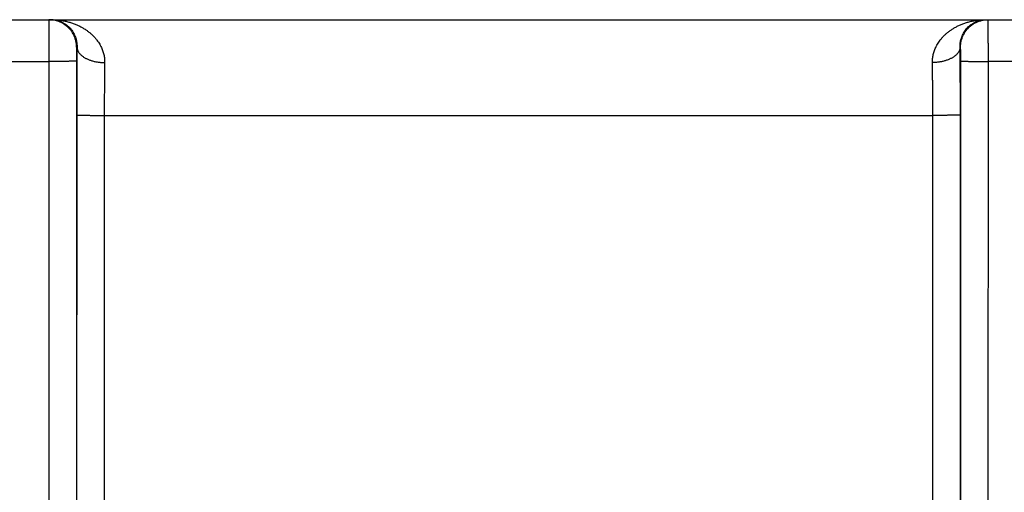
# Model space of a CAD drawing. Header units: inches. Extents: x 0 to 34, y 0 to 22.
# Tile 57 of 112: x 24.456 to 25.169, y 7.655 to 7.997. Entities that reach past the tile are written whole.
import ezdxf

# ---------------------------------------------------------------- set-up
doc = ezdxf.new("R2010")
doc.units = ezdxf.units.IN
doc.header["$LTSCALE"] = 1.87
doc.header["$MEASUREMENT"] = 0
doc.layers.get('0').update_dxf_attribs({"linetype": 'CONTINUOUS'})

msp = doc.modelspace()

# ---------------------------------------------------------------- linework, layer by layer
at = {"color": 7, "linetype": 'CONTINUOUS'}
for p, q in [((21.5174, 7.9973), (25.51143, 7.9973)), ((24.49743, 7.9773), (24.49708, 7.9773)), ((25.13771, 7.9773), (25.13737, 7.9773)), ((24.22788, 7.96704), (24.47691, 7.96704)), ((24.47691, 7.96704), (24.477, 7.3917)), ((24.49691, 7.96721), (24.49699, 7.39187)), ((25.1378, 7.39187), (25.13789, 7.96721)), ((25.1578, 7.3917), (25.15788, 7.96704)), ((25.44141, 7.96704), (25.15788, 7.96704)), ((24.49716, 7.92808), (24.49708, 7.39196)), ((24.51716, 7.92791), (24.51708, 7.39178)), ((24.51716, 7.92791), (25.11763, 7.92791)), ((25.11772, 7.39178), (25.11763, 7.92791)), ((25.13771, 7.39196), (25.13763, 7.92808))]:
    msp.add_line(p, q, dxfattribs=at)
for points, knots in [([(24.47708, 7.9973), (24.47707, 7.9973), (24.47708, 7.99721), (24.47705, 7.99711), (24.47706, 7.99686), (24.47704, 7.99656), (24.47704, 7.99617), (24.47703, 7.99569), (24.47702, 7.99512), (24.47701, 7.99447), (24.477, 7.99374), (24.47699, 7.99294), (24.47698, 7.99206), (24.47698, 7.9911), (24.47697, 7.99007), (24.47696, 7.98898), (24.47696, 7.98782), (24.47695, 7.9866), (24.47694, 7.98532), (24.47694, 7.98399), (24.47693, 7.98261), (24.47693, 7.98118), (24.47692, 7.97971), (24.47692, 7.97821), (24.47692, 7.97667), (24.47691, 7.97511), (24.47691, 7.97352), (24.47691, 7.97191), (24.47691, 7.97029), (24.47691, 7.96867), (24.47691, 7.96758), (24.47691, 7.96704)], [0, 0, 0, 0, 0.001502, 0.005917, 0.013249, 0.023478, 0.036572, 0.052489, 0.071181, 0.092595, 0.116673, 0.143349, 0.172549, 0.204177, 0.238132, 0.274323, 0.312664, 0.353044, 0.395326, 0.439372, 0.485057, 0.532261, 0.580835, 0.630612, 0.681435, 0.733168, 0.785678, 0.838798, 0.892347, 0.946142, 1, 1, 1, 1]), ([(24.49708, 7.9773), (24.49708, 7.9777), (24.49706, 7.97851), (24.49695, 7.97971), (24.49676, 7.98091), (24.49651, 7.98209), (24.49619, 7.98325), (24.49579, 7.9844), (24.49533, 7.98551), (24.4948, 7.9866), (24.49421, 7.98765), (24.49355, 7.98867), (24.49283, 7.98964), (24.49206, 7.99057), (24.49123, 7.99145), (24.49035, 7.99228), (24.48942, 7.99305), (24.48845, 7.99377), (24.48744, 7.99443), (24.48638, 7.99502), (24.4853, 7.99555), (24.48418, 7.99601), (24.48304, 7.99641), (24.48187, 7.99673), (24.48069, 7.99698), (24.4795, 7.99717), (24.47829, 7.99728), (24.47749, 7.9973), (24.47708, 7.9973)], [0, 0, 0, 0, 0.038463, 0.076926, 0.11539, 0.153853, 0.192316, 0.230779, 0.269242, 0.307705, 0.346168, 0.384631, 0.423094, 0.461557, 0.500019, 0.538481, 0.576942, 0.615403, 0.653864, 0.692324, 0.730784, 0.769244, 0.807704, 0.846163, 0.884623, 0.923082, 0.961541, 1, 1, 1, 1]), ([(24.47872, 7.9973), (24.47969, 7.9973), (24.48163, 7.99724), (24.48451, 7.99698), (24.48734, 7.99656), (24.4901, 7.99597), (24.49277, 7.99524), (24.49532, 7.99436), (24.49775, 7.99336), (24.50004, 7.99225), (24.50218, 7.99104), (24.50417, 7.98976), (24.50601, 7.9884), (24.50768, 7.98699), (24.50921, 7.98554), (24.51058, 7.98405), (24.51181, 7.98255), (24.5129, 7.98103), (24.51386, 7.9795), (24.51468, 7.97797), (24.51539, 7.97645), (24.51598, 7.97494), (24.51646, 7.97345), (24.51684, 7.97196), (24.51712, 7.9705), (24.51731, 7.96905), (24.51742, 7.96761), (24.51743, 7.96666), (24.51742, 7.96619)], [0, 0, 0, 0, 0.052873, 0.105411, 0.157406, 0.208654, 0.258918, 0.307969, 0.355647, 0.401836, 0.446445, 0.489453, 0.530834, 0.570597, 0.6088, 0.645489, 0.680729, 0.714614, 0.747229, 0.778662, 0.809018, 0.838403, 0.866912, 0.894641, 0.921697, 0.948194, 0.974252, 1, 1, 1, 1]), ([(24.47872, 7.9973), (24.4794, 7.9973), (24.48075, 7.99722), (24.48275, 7.99688), (24.48467, 7.99633), (24.4865, 7.99557), (24.48821, 7.99465), (24.48978, 7.99357), (24.4912, 7.99238), (24.49246, 7.99109), (24.49356, 7.98973), (24.4945, 7.98832), (24.4953, 7.9869), (24.49595, 7.98546), (24.49647, 7.98403), (24.49687, 7.98262), (24.49715, 7.98124), (24.49734, 7.9799), (24.49743, 7.97858), (24.49744, 7.97772), (24.49743, 7.9773)], [0, 0, 0, 0, 0.066587, 0.132843, 0.198561, 0.263437, 0.327139, 0.389461, 0.450207, 0.509253, 0.566483, 0.621859, 0.675339, 0.726965, 0.776718, 0.824649, 0.870808, 0.915312, 0.958319, 1, 1, 1, 1]), ([(25.11737, 7.96619), (25.11736, 7.96666), (25.11738, 7.96761), (25.11748, 7.96905), (25.11767, 7.9705), (25.11795, 7.97196), (25.11833, 7.97345), (25.11881, 7.97494), (25.11941, 7.97645), (25.12011, 7.97797), (25.12094, 7.9795), (25.12189, 7.98103), (25.12298, 7.98255), (25.12421, 7.98405), (25.12558, 7.98554), (25.12711, 7.98699), (25.12879, 7.9884), (25.13062, 7.98976), (25.13261, 7.99104), (25.13475, 7.99225), (25.13704, 7.99336), (25.13947, 7.99436), (25.14203, 7.99524), (25.14469, 7.99597), (25.14745, 7.99656), (25.15028, 7.99698), (25.15316, 7.99724), (25.1551, 7.9973), (25.15607, 7.9973)], [0, 0, 0, 0, 0.025748, 0.051806, 0.078303, 0.10536, 0.133088, 0.161597, 0.190983, 0.221338, 0.252771, 0.285386, 0.319271, 0.354511, 0.3912, 0.429403, 0.469165, 0.510547, 0.553554, 0.598163, 0.644352, 0.69203, 0.741081, 0.791346, 0.842594, 0.894589, 0.947127, 1, 1, 1, 1]), ([(25.13737, 7.9773), (25.13736, 7.97772), (25.13736, 7.97858), (25.13746, 7.9799), (25.13764, 7.98124), (25.13793, 7.98262), (25.13832, 7.98403), (25.13884, 7.98546), (25.1395, 7.9869), (25.14029, 7.98832), (25.14123, 7.98973), (25.14233, 7.99109), (25.14359, 7.99238), (25.14501, 7.99357), (25.14658, 7.99465), (25.14829, 7.99557), (25.15012, 7.99633), (25.15205, 7.99688), (25.15404, 7.99722), (25.15539, 7.9973), (25.15607, 7.9973)], [0, 0, 0, 0, 0.041682, 0.084688, 0.129193, 0.175352, 0.223282, 0.273035, 0.324661, 0.378141, 0.433517, 0.490747, 0.549793, 0.610539, 0.672861, 0.736562, 0.801438, 0.867156, 0.933413, 1, 1, 1, 1]), ([(25.13771, 7.9773), (25.13771, 7.9777), (25.13774, 7.97851), (25.13785, 7.97971), (25.13803, 7.98091), (25.13828, 7.98209), (25.13861, 7.98325), (25.139, 7.9844), (25.13946, 7.98551), (25.13999, 7.9866), (25.14059, 7.98765), (25.14124, 7.98867), (25.14196, 7.98964), (25.14273, 7.99057), (25.14356, 7.99145), (25.14444, 7.99228), (25.14537, 7.99305), (25.14634, 7.99377), (25.14736, 7.99443), (25.14841, 7.99502), (25.1495, 7.99555), (25.15061, 7.99601), (25.15176, 7.99641), (25.15292, 7.99673), (25.1541, 7.99698), (25.1553, 7.99717), (25.1565, 7.99728), (25.15731, 7.9973), (25.15771, 7.9973)], [0, 0, 0, 0, 0.038464, 0.076929, 0.115393, 0.153857, 0.192321, 0.230785, 0.269248, 0.307712, 0.346175, 0.384638, 0.4231, 0.461562, 0.500024, 0.538485, 0.576946, 0.615407, 0.653867, 0.692327, 0.730787, 0.769247, 0.807706, 0.846165, 0.884624, 0.923083, 0.961541, 1, 1, 1, 1]), ([(25.15788, 7.96704), (25.15788, 7.96758), (25.15788, 7.96867), (25.15788, 7.9703), (25.15788, 7.97192), (25.15788, 7.97352), (25.15788, 7.97511), (25.15787, 7.97667), (25.15787, 7.9782), (25.15787, 7.97971), (25.15786, 7.98117), (25.15786, 7.9826), (25.15785, 7.98398), (25.15785, 7.98531), (25.15784, 7.98658), (25.15784, 7.9878), (25.15783, 7.98896), (25.15782, 7.99006), (25.15782, 7.99109), (25.15781, 7.99205), (25.1578, 7.99293), (25.15779, 7.99374), (25.15778, 7.99447), (25.15777, 7.99512), (25.15777, 7.99568), (25.15776, 7.99617), (25.15775, 7.99656), (25.15773, 7.99687), (25.15774, 7.99711), (25.15771, 7.99721), (25.15772, 7.9973), (25.15771, 7.9973)], [0, 0, 0, 0, 0.05395, 0.107782, 0.161321, 0.214403, 0.266863, 0.318541, 0.369291, 0.41897, 0.467442, 0.514573, 0.560221, 0.604235, 0.646475, 0.68683, 0.725198, 0.76146, 0.79549, 0.827175, 0.856428, 0.88317, 0.907315, 0.928781, 0.947503, 0.963437, 0.97654, 0.986771, 0.994098, 0.998503, 1, 1, 1, 1]), ([(24.49708, 7.9773), (24.49707, 7.9773), (24.49707, 7.97725), (24.49705, 7.97719), (24.49704, 7.97705), (24.49703, 7.97688), (24.49702, 7.97665), (24.49701, 7.97637), (24.497, 7.97605), (24.49698, 7.97568), (24.49697, 7.97527), (24.49697, 7.97482), (24.49696, 7.97432), (24.49695, 7.9738), (24.49694, 7.97323), (24.49693, 7.97264), (24.49693, 7.97202), (24.49692, 7.97137), (24.49692, 7.9707), (24.49691, 7.97002), (24.49691, 7.96932), (24.49691, 7.96862), (24.49691, 7.96792), (24.49691, 7.96745), (24.49691, 7.96721)], [0, 0, 0, 0, 0.002752, 0.010293, 0.022869, 0.040484, 0.063092, 0.090596, 0.122814, 0.159494, 0.200417, 0.245402, 0.294236, 0.346676, 0.402473, 0.461379, 0.523119, 0.587344, 0.65363, 0.721531, 0.790586, 0.860321, 0.930273, 1, 1, 1, 1]), ([(24.49743, 7.9773), (24.49741, 7.97625), (24.49739, 7.97414), (24.49736, 7.97092), (24.49733, 7.96762), (24.4973, 7.96425), (24.49727, 7.96082), (24.49725, 7.95733), (24.49723, 7.95378), (24.49721, 7.9502), (24.4972, 7.94657), (24.49718, 7.94291), (24.49717, 7.93922), (24.49717, 7.93551), (24.49716, 7.9318), (24.49716, 7.92932), (24.49716, 7.92808)], [0, 0, 0, 0, 0.063724, 0.129178, 0.196231, 0.264735, 0.334538, 0.4055, 0.477508, 0.550452, 0.624212, 0.698662, 0.773647, 0.848987, 0.924501, 1, 1, 1, 1]), ([(24.49743, 7.9773), (24.49743, 7.97708), (24.49747, 7.97663), (24.49759, 7.97597), (24.49779, 7.97531), (24.49806, 7.97465), (24.49839, 7.97401), (24.4988, 7.97338), (24.49927, 7.97276), (24.49981, 7.97217), (24.50041, 7.97158), (24.50107, 7.97102), (24.50179, 7.97049), (24.50256, 7.96997), (24.50339, 7.96949), (24.50427, 7.96903), (24.50519, 7.9686), (24.50616, 7.9682), (24.50717, 7.96783), (24.50821, 7.9675), (24.50929, 7.96721), (24.5104, 7.96695), (24.51153, 7.96672), (24.51268, 7.96654), (24.51385, 7.96639), (24.51504, 7.96628), (24.51623, 7.96621), (24.51702, 7.96619), (24.51742, 7.96619)], [0, 0, 0, 0, 0.026859, 0.054005, 0.081639, 0.109943, 0.13908, 0.169187, 0.200374, 0.232728, 0.266308, 0.301152, 0.337277, 0.37468, 0.413341, 0.453226, 0.494285, 0.536459, 0.579675, 0.623854, 0.668905, 0.714733, 0.761237, 0.808308, 0.855835, 0.903705, 0.951799, 1, 1, 1, 1]), ([(25.13737, 7.9773), (25.13736, 7.97708), (25.13733, 7.97663), (25.1372, 7.97597), (25.137, 7.97531), (25.13673, 7.97465), (25.1364, 7.97401), (25.13599, 7.97338), (25.13552, 7.97276), (25.13498, 7.97217), (25.13438, 7.97158), (25.13372, 7.97102), (25.13301, 7.97049), (25.13223, 7.96997), (25.1314, 7.96949), (25.13053, 7.96903), (25.1296, 7.9686), (25.12863, 7.9682), (25.12762, 7.96784), (25.12658, 7.9675), (25.1255, 7.96721), (25.12439, 7.96695), (25.12326, 7.96672), (25.12211, 7.96654), (25.12094, 7.96639), (25.11976, 7.96628), (25.11857, 7.96621), (25.11777, 7.96619), (25.11737, 7.96619)], [0, 0, 0, 0, 0.02686, 0.054007, 0.081641, 0.109946, 0.139084, 0.169191, 0.200379, 0.232734, 0.266314, 0.301159, 0.337285, 0.374688, 0.41335, 0.453235, 0.494295, 0.536468, 0.579684, 0.623862, 0.668913, 0.71474, 0.761242, 0.808313, 0.855839, 0.903707, 0.9518, 1, 1, 1, 1]), ([(25.13763, 7.92808), (25.13763, 7.92932), (25.13763, 7.9318), (25.13763, 7.93551), (25.13762, 7.93922), (25.13761, 7.94291), (25.1376, 7.94657), (25.13758, 7.95019), (25.13756, 7.95378), (25.13754, 7.95732), (25.13752, 7.96081), (25.13749, 7.96425), (25.13747, 7.96762), (25.13744, 7.97091), (25.1374, 7.97413), (25.13738, 7.97625), (25.13737, 7.9773)], [0, 0, 0, 0, 0.075503, 0.151013, 0.226346, 0.301323, 0.375766, 0.44952, 0.522456, 0.594453, 0.665404, 0.735201, 0.803708, 0.870772, 0.936246, 1, 1, 1, 1]), ([(25.13789, 7.96721), (25.13789, 7.96745), (25.13789, 7.96792), (25.13788, 7.96862), (25.13788, 7.96933), (25.13788, 7.97002), (25.13788, 7.97071), (25.13787, 7.97138), (25.13787, 7.97203), (25.13786, 7.97265), (25.13785, 7.97324), (25.13784, 7.9738), (25.13784, 7.97433), (25.13783, 7.97482), (25.13782, 7.97527), (25.13781, 7.97569), (25.1378, 7.97605), (25.13779, 7.97638), (25.13777, 7.97665), (25.13776, 7.97688), (25.13775, 7.97705), (25.13774, 7.97719), (25.13773, 7.97725), (25.13772, 7.9773), (25.13771, 7.9773)], [0, 0, 0, 0, 0.069783, 0.139853, 0.209734, 0.278944, 0.346994, 0.413395, 0.477681, 0.53943, 0.598319, 0.654076, 0.706454, 0.755233, 0.80018, 0.841049, 0.877626, 0.909721, 0.937126, 0.959659, 0.977199, 0.989723, 0.997261, 1, 1, 1, 1]), ([(24.49691, 7.96721), (24.49689, 7.9672), (24.49682, 7.9672), (24.4967, 7.96719), (24.4965, 7.96718), (24.49623, 7.96717), (24.49589, 7.96716), (24.49549, 7.96715), (24.49502, 7.96714), (24.49448, 7.96713), (24.49389, 7.96712), (24.49323, 7.96711), (24.49251, 7.96711), (24.49174, 7.9671), (24.49091, 7.96709), (24.49003, 7.96708), (24.48911, 7.96708), (24.48815, 7.96707), (24.48714, 7.96706), (24.4861, 7.96706), (24.48502, 7.96705), (24.48392, 7.96705), (24.48279, 7.96705), (24.48164, 7.96704), (24.48047, 7.96704), (24.47929, 7.96704), (24.4781, 7.96704), (24.47731, 7.96704), (24.47691, 7.96704)], [0, 0, 0, 0, 0.002874, 0.009278, 0.01921, 0.032638, 0.049515, 0.069783, 0.093368, 0.120187, 0.150146, 0.183136, 0.219041, 0.257731, 0.29907, 0.34291, 0.389095, 0.437459, 0.48783, 0.540028, 0.593868, 0.649156, 0.705697, 0.763287, 0.821723, 0.880794, 0.94029, 1, 1, 1, 1]), ([(24.51742, 7.96619), (24.51741, 7.96531), (24.51738, 7.96353), (24.51735, 7.96082), (24.51732, 7.95805), (24.51729, 7.95522), (24.51726, 7.95233), (24.51724, 7.94938), (24.51722, 7.9464), (24.5172, 7.94338), (24.51718, 7.94032), (24.51717, 7.93724), (24.51716, 7.93414), (24.51716, 7.93103), (24.51716, 7.92895), (24.51716, 7.92791)], [0, 0, 0, 0, 0.068863, 0.139603, 0.212082, 0.286169, 0.361731, 0.438616, 0.516657, 0.595686, 0.675534, 0.756039, 0.837052, 0.918424, 1, 1, 1, 1]), ([(25.11763, 7.92791), (25.11763, 7.92895), (25.11763, 7.93103), (25.11763, 7.93414), (25.11762, 7.93724), (25.11761, 7.94032), (25.11759, 7.94338), (25.11758, 7.9464), (25.11756, 7.94938), (25.11753, 7.95232), (25.1175, 7.95521), (25.11748, 7.95805), (25.11744, 7.96082), (25.11741, 7.96353), (25.11738, 7.96531), (25.11737, 7.96619)], [0, 0, 0, 0, 0.08157, 0.162936, 0.243942, 0.324441, 0.404285, 0.483311, 0.561347, 0.638227, 0.713791, 0.787887, 0.860379, 0.931131, 1, 1, 1, 1]), ([(25.13789, 7.96721), (25.1379, 7.9672), (25.13797, 7.9672), (25.13809, 7.96719), (25.13829, 7.96718), (25.13856, 7.96717), (25.1389, 7.96716), (25.1393, 7.96715), (25.13977, 7.96714), (25.14031, 7.96713), (25.14091, 7.96712), (25.14157, 7.96711), (25.14228, 7.96711), (25.14306, 7.9671), (25.14388, 7.96709), (25.14476, 7.96708), (25.14568, 7.96708), (25.14665, 7.96707), (25.14765, 7.96706), (25.14869, 7.96706), (25.14977, 7.96705), (25.15087, 7.96705), (25.152, 7.96705), (25.15315, 7.96704), (25.15432, 7.96704), (25.1555, 7.96704), (25.15669, 7.96704), (25.15749, 7.96704), (25.15788, 7.96704)], [0, 0, 0, 0, 0.002873, 0.009278, 0.019209, 0.032636, 0.049513, 0.069779, 0.093364, 0.120183, 0.150141, 0.18313, 0.219035, 0.257725, 0.299065, 0.342905, 0.389089, 0.437453, 0.487825, 0.540024, 0.593864, 0.649153, 0.705694, 0.763285, 0.821721, 0.880793, 0.94029, 1, 1, 1, 1]), ([(24.49716, 7.92808), (24.49718, 7.92808), (24.49724, 7.92807), (24.49737, 7.92806), (24.49757, 7.92805), (24.49783, 7.92804), (24.49817, 7.92803), (24.49858, 7.92802), (24.49905, 7.92801), (24.49958, 7.928), (24.50018, 7.92799), (24.50084, 7.92799), (24.50156, 7.92798), (24.50233, 7.92797), (24.50316, 7.92796), (24.50403, 7.92795), (24.50495, 7.92795), (24.50592, 7.92794), (24.50693, 7.92794), (24.50797, 7.92793), (24.50904, 7.92793), (24.51015, 7.92792), (24.51128, 7.92792), (24.51243, 7.92792), (24.5136, 7.92791), (24.51478, 7.92791), (24.51596, 7.92791), (24.51676, 7.92791), (24.51716, 7.92791)], [0, 0, 0, 0, 0.002874, 0.009279, 0.019211, 0.032639, 0.049517, 0.069786, 0.093372, 0.120192, 0.150152, 0.183143, 0.219048, 0.257739, 0.299079, 0.342919, 0.389104, 0.437468, 0.487838, 0.540036, 0.593876, 0.649163, 0.705703, 0.763293, 0.821727, 0.880797, 0.940292, 1, 1, 1, 1]), ([(25.13763, 7.92808), (25.13761, 7.92808), (25.13755, 7.92807), (25.13742, 7.92806), (25.13723, 7.92805), (25.13696, 7.92804), (25.13662, 7.92803), (25.13622, 7.92802), (25.13574, 7.92801), (25.13521, 7.928), (25.13461, 7.92799), (25.13395, 7.92799), (25.13323, 7.92798), (25.13246, 7.92797), (25.13164, 7.92796), (25.13076, 7.92795), (25.12984, 7.92795), (25.12887, 7.92794), (25.12787, 7.92794), (25.12682, 7.92793), (25.12575, 7.92793), (25.12464, 7.92792), (25.12351, 7.92792), (25.12236, 7.92792), (25.1212, 7.92791), (25.12002, 7.92791), (25.11883, 7.92791), (25.11803, 7.92791), (25.11763, 7.92791)], [0, 0, 0, 0, 0.002874, 0.009279, 0.019211, 0.032639, 0.049517, 0.069785, 0.093372, 0.120192, 0.150151, 0.183142, 0.219048, 0.257739, 0.299079, 0.342919, 0.389103, 0.437467, 0.487838, 0.540036, 0.593875, 0.649163, 0.705703, 0.763292, 0.821726, 0.880796, 0.940292, 1, 1, 1, 1])]:
    msp.add_open_spline(points, degree=3, knots=knots, dxfattribs=at)

doc.saveas('drawing.dxf')
